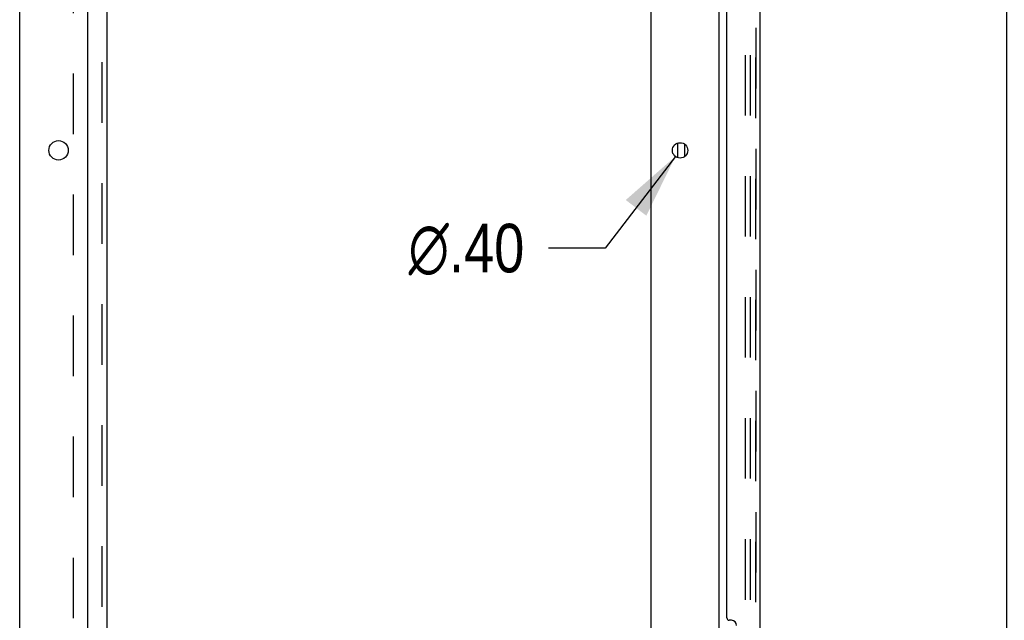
# Model space of a CAD drawing. Header units: inches. Extents: x 0 to 283, y 0 to 183.
# Tile 8 of 116: x 15 to 40, y 106 to 122. Entities that reach past the tile are written whole.
import ezdxf

# ---------------------------------------------------------------- set-up
doc = ezdxf.new("R2010")
doc.units = ezdxf.units.IN
doc.header["$LTSCALE"] = 15.583333
doc.header["$MEASUREMENT"] = 0
doc.linetypes.add('HIDDEN', pattern=[0.2, 0.1, -0.1])
doc.layers.get('0').update_dxf_attribs({"linetype": 'CONTINUOUS'})
for name, color, linetype in [('DEFAULT_2', 8, 'HIDDEN'), ('DIMENSIONS', 7, 'CONTINUOUS'), ('LEFTHAND_DOOR_ASSEMBLY', 7, 'CONTINUOUS'), ('RIGHTHAND_DOOR_ASSEMBLY', 7, 'CONTINUOUS'), ('SUBPANEL', 7, 'CONTINUOUS')]:
    doc.layers.add(name, color=color, linetype=linetype)
doc.styles.get("Standard").update_dxf_attribs({"font": 'arial.ttf'})
doc.styles.add('TEXTSTYLE_1', font='gdt', dxfattribs={"width": 0.8})
doc.dimstyles.new('DIMSTYLE_1', dxfattribs={"dimtxt": 1.25, "dimasz": 1.666667, "dimexe": 0.09, "dimexo": 0.07, "dimgap": 0.0375, "dimtad": 0, "dimtih": 1, "dimtoh": 1, "dimzin": 4, "dimdsep": 46, "dimtxsty": 'Standard', "dimblk": '_FILLED', "dimblk1": '_FILLED', "dimblk2": '_FILLED', "dimcen": 0.09, "dimadec": 3, "dimazin": 1, "dimtfac": 1, "dimtdec": 3, "dimtofl": 0, "dimtmove": 0, "dimatfit": 3, "dimldrblk": '_FILLED', "dimfxl": 0, "dimtolj": 1, "dimtzin": 4, "dimarcsym": 0})
doc.dimstyles.new('DIMSTYLE_2', dxfattribs={"dimtxt": 1.25, "dimasz": 1.666667, "dimexe": 0.09, "dimexo": 0.07, "dimgap": 0.09, "dimtad": 0, "dimtih": 1, "dimtoh": 1, "dimzin": 4, "dimdsep": 46, "dimtxsty": 'Standard', "dimblk": '_FILLED', "dimblk1": '_FILLED', "dimblk2": '_FILLED', "dimcen": 0.09, "dimadec": 3, "dimazin": 1, "dimtfac": 1, "dimtdec": 3, "dimtofl": 0, "dimtmove": 0, "dimatfit": 1, "dimldrblk": '_FILLED', "dimfxl": 0, "dimtolj": 1, "dimtzin": 4, "dimarcsym": 0})

# ---------------------------------------------------------------- blocks, each defined once
blk = doc.blocks.new('_FILLED')
at = {"color": 0, "linetype": 'ByBlock'}
blk.add_solid([(0, 0), (-1, 0.2), (-1, -0.2)], dxfattribs=at)
blk = doc.blocks.new('*D6')
at = {"layer": 'DIMENSIONS', "color": 2, "linetype": 'Continuous'}
for p, q in [((34.65, 131.162), (41.579, 131.162)), ((40.079, 131.162), (40.079, 96.117)), ((40.079, 56.662), (40.079, 91.742)), ((34.65, 56.662), (41.579, 56.662))]:
    blk.add_line(p, q, dxfattribs=at)
at = {"layer": 'DIMENSIONS', "color": 2, "linetype": 'Continuous', "xscale": 1.6666666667, "yscale": 1.6666666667, "zscale": 1.6666666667}
for p, rotation in [((40.079, 131.162), 90), ((40.079, 56.662), 270)]:
    blk.add_blockref('_FILLED', p, dxfattribs=dict(at, rotation=rotation))
at = {"layer": 'DIMENSIONS', "color": 2, "linetype": 'Continuous', "insert": (40.079, 95.492), "char_height": 1.25, "width": 6.39405, "attachment_point": 2, "line_spacing_factor": 0.9}
blk.add_mtext('74.50\\PDOORS', dxfattribs=at)
blk = doc.blocks.new('*D23')
at = {"layer": 'DIMENSIONS', "color": 2, "linetype": 'Continuous'}
for p, q in [((31.552, 118.255), (29.746, 115.895)), ((29.746, 115.895), (28.288, 115.895))]:
    blk.add_line(p, q, dxfattribs=at)
at = {"layer": 'DIMENSIONS', "color": 2, "linetype": 'Continuous', "xscale": 1.6666666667, "yscale": 1.6666666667, "zscale": 1.6666666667, "rotation": 52.57873536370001}
blk.add_blockref('_FILLED', (31.552, 118.255), dxfattribs=at)
at = {"layer": 'DIMENSIONS', "color": 2, "linetype": 'Continuous', "insert": (27.663, 116.52), "char_height": 1.25, "width": 4.09232, "attachment_point": 3, "line_spacing_factor": 0.9, "style": 'TEXTSTYLE_1'}
blk.add_mtext('{\\fgdt;n}\\fArial;.40', dxfattribs=at)

msp = doc.modelspace()

# ---------------------------------------------------------------- linework, layer by layer
at = {"color": 7, "linetype": 'Continuous'}
for p, q in [((14.672, 50.037), (14.672, 133.787)), ((32.672, 130.631), (32.672, 57.193)), ((16.422, 52.037), (16.422, 130.412)), ((30.922, 130.412), (30.922, 52.037)), ((31.612, 118.224), (31.618, 118.602)), ((31.797, 118.259), (31.797, 118.565))]:
    msp.add_line(p, q, dxfattribs=at)
for centre, radius in [((15.672, 118.412), 0.25), ((31.672, 118.412), 0.198)]:
    msp.add_circle(centre, radius, dxfattribs=at)
at = {"layer": 'DEFAULT_2', "color": 8, "linetype": 'HIDDEN'}
for p, q in [((33.36, 56.974), (33.36, 130.849)), ((33.485, 56.974), (33.485, 130.849))]:
    msp.add_line(p, q, dxfattribs=at)
at = {"layer": 'LEFTHAND_DOOR_ASSEMBLY', "color": 8, "linetype": 'HIDDEN'}
msp.add_line((33.626, 56.908), (33.626, 130.915), dxfattribs=at)
at = {"layer": 'LEFTHAND_DOOR_ASSEMBLY', "color": 3, "linetype": 'Continuous'}
for p, q in [((33.73, 125.662), (33.73, 105.162)), ((32.876, 106.369), (32.876, 124.454)), ((32.996, 106.309), (32.936, 106.309))]:
    msp.add_line(p, q, dxfattribs=at)
for centre, radius, start, end in [((32.936, 106.369), 0.06, 180, 270), ((32.996, 106.179), 0.13, 0, 90)]:
    msp.add_arc(centre, radius, start, end, dxfattribs=at)
at = {"layer": 'RIGHTHAND_DOOR_ASSEMBLY', "color": 8, "linetype": 'HIDDEN'}
msp.add_line((33.626, 130.915), (33.626, 56.908), dxfattribs=at)
at = {"layer": 'SUBPANEL', "color": 3, "linetype": 'Continuous'}
msp.add_line((16.922, 58.068), (16.922, 129.756), dxfattribs=at)
at = {"layer": 'SUBPANEL', "color": 8, "linetype": 'HIDDEN'}
for p, q in [((16.797, 59.908), (16.797, 127.916)), ((16.047, 123.506), (16.047, 64.318))]:
    msp.add_line(p, q, dxfattribs=at)

# ---------------------------------------------------------------- dimensions: what is measured, and where the dimension line sits
at = {"layer": 'DIMENSIONS', "color": 2, "linetype": 'Continuous'}
dim = msp.add_linear_dim(base=(40.079, 56.662), p1=(34.58, 131.162), p2=(34.58, 56.662), angle=270, text='<>\\PDOORS', dimstyle='DIMSTYLE_1', dxfattribs=at)
dim.commit()
dim.dimension.update_dxf_attribs({"geometry": '*D6', "text_midpoint": (40.079, 93.93), "dimtype": 160})
dim = msp.add_diameter_dim_2p(p1=(31.552, 118.255), p2=(31.792, 118.5687), text='%%c<>', dimstyle='DIMSTYLE_2', override={"dimpost": '<>'}, dxfattribs=at)
dim.commit()
dim.dimension.update_dxf_attribs({"geometry": '*D23', "text_midpoint": (25.6169, 115.8951), "dimtype": 163})

doc.saveas('drawing.dxf')
